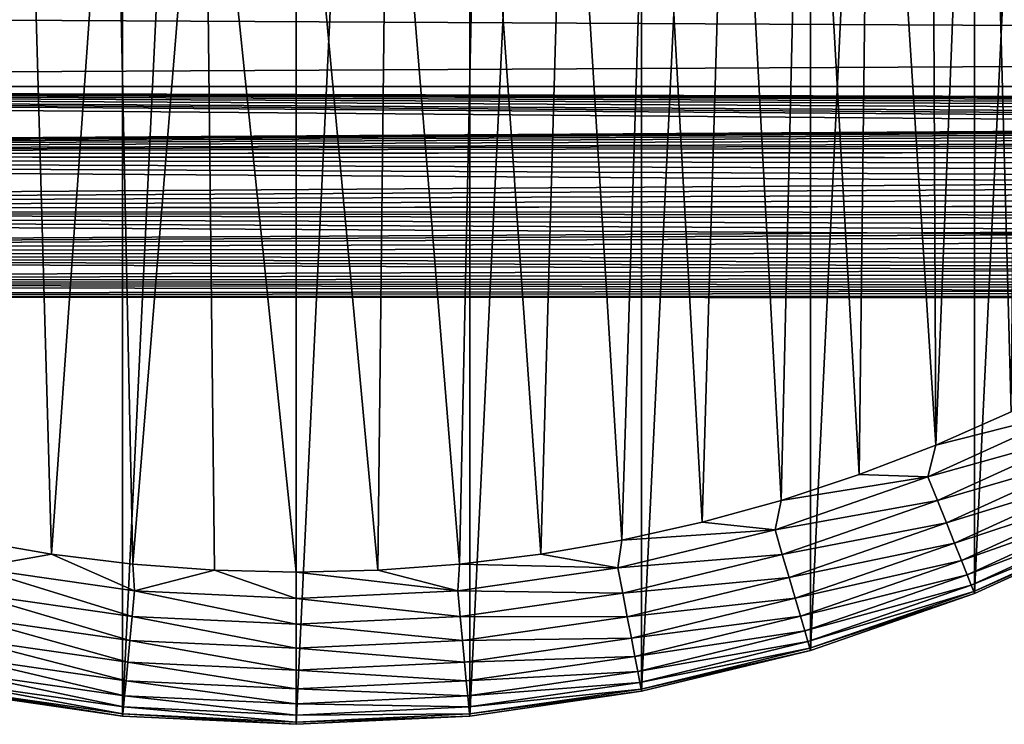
# Model space of a CAD drawing. Header units: millimetres. Extents: x -128 to 173, y -40 to 30.
# Tile 15 of 256: x -81 to -65, y -30 to -18. Entities that reach past the tile are written whole.
import ezdxf

# ---------------------------------------------------------------- set-up
doc = ezdxf.new("R2010")
doc.units = ezdxf.units.MM
doc.header["$LTSCALE"] = 56.728605
for name, color, linetype in [('187', 7, 'CONTINUOUS'), ('188', 7, 'CONTINUOUS'), ('189', 7, 'CONTINUOUS'), ('190', 7, 'CONTINUOUS'), ('191', 7, 'CONTINUOUS'), ('192', 7, 'CONTINUOUS'), ('4', 7, 'CONTINUOUS')]:
    doc.layers.add(name, color=color, linetype=linetype)

msp = doc.modelspace()

# ---------------------------------------------------------------- linework, layer by layer
at = {"layer": '187', "color": 7, "linetype": 'CONTINUOUS'}
for points in [[(-65.242, -6.5, -67.8), (-64.751, -24.864, -67.8), (-64.563, -5.149, -67.8), (-65.242, -6.5, -67.8)], [(-66.072, -7.763, -67.8), (-65.985, -25.41, -67.8), (-65.242, -6.5, -67.8), (-66.072, -7.763, -67.8)], [(-65.985, -25.41, -67.8), (-64.751, -24.864, -67.8), (-65.242, -6.5, -67.8), (-65.985, -25.41, -67.8)], [(-67.044, -8.921, -67.8), (-65.985, -25.41, -67.8), (-66.072, -7.763, -67.8), (-67.044, -8.921, -67.8)], [(-68.144, -9.959, -67.8), (-67.245, -25.896, -67.8), (-67.044, -8.921, -67.8), (-68.144, -9.959, -67.8)], [(-67.245, -25.896, -67.8), (-65.985, -25.41, -67.8), (-67.044, -8.921, -67.8), (-67.245, -25.896, -67.8)], [(-69.356, -10.861, -67.8), (-68.527, -26.319, -67.8), (-68.144, -9.959, -67.8), (-69.356, -10.861, -67.8)], [(-68.527, -26.319, -67.8), (-67.245, -25.896, -67.8), (-68.144, -9.959, -67.8), (-68.527, -26.319, -67.8)], [(-70.666, -11.617, -67.8), (-69.828, -26.678, -67.8), (-69.356, -10.861, -67.8), (-70.666, -11.617, -67.8)], [(-69.828, -26.678, -67.8), (-68.527, -26.319, -67.8), (-69.356, -10.861, -67.8), (-69.828, -26.678, -67.8)], [(-82.334, -11.617, -67.8), (-81.853, -26.974, -67.8), (-80.946, -12.216, -67.8), (-82.334, -11.617, -67.8)], [(-72.054, -12.216, -67.8), (-71.147, -26.974, -67.8), (-70.666, -11.617, -67.8), (-72.054, -12.216, -67.8)], [(-71.147, -26.974, -67.8), (-69.828, -26.678, -67.8), (-70.666, -11.617, -67.8), (-71.147, -26.974, -67.8)], [(-81.853, -26.974, -67.8), (-80.523, -27.204, -67.8), (-80.946, -12.216, -67.8), (-81.853, -26.974, -67.8)], [(-80.946, -12.216, -67.8), (-80.523, -27.204, -67.8), (-79.498, -12.65, -67.8), (-80.946, -12.216, -67.8)], [(-73.502, -12.65, -67.8), (-72.477, -27.204, -67.8), (-72.054, -12.216, -67.8), (-73.502, -12.65, -67.8)], [(-72.477, -27.204, -67.8), (-71.147, -26.974, -67.8), (-72.054, -12.216, -67.8), (-72.477, -27.204, -67.8)], [(-80.523, -27.204, -67.8), (-79.184, -27.369, -67.8), (-79.498, -12.65, -67.8), (-80.523, -27.204, -67.8)], [(-79.498, -12.65, -67.8), (-79.184, -27.369, -67.8), (-78.009, -12.912, -67.8), (-79.498, -12.65, -67.8)], [(-74.991, -12.912, -67.8), (-73.816, -27.369, -67.8), (-73.502, -12.65, -67.8), (-74.991, -12.912, -67.8)], [(-73.816, -27.369, -67.8), (-72.477, -27.204, -67.8), (-73.502, -12.65, -67.8), (-73.816, -27.369, -67.8)], [(-79.184, -27.369, -67.8), (-77.842, -27.467, -67.8), (-78.009, -12.912, -67.8), (-79.184, -27.369, -67.8)], [(-77.842, -27.467, -67.8), (-76.5, -27.5, -67.8), (-78.009, -12.912, -67.8), (-77.842, -27.467, -67.8)], [(-76.5, -27.5, -67.8), (-76.5, -13, -67.8), (-78.009, -12.912, -67.8), (-76.5, -27.5, -67.8)], [(-76.5, -13, -67.8), (-75.158, -27.467, -67.8), (-74.991, -12.912, -67.8), (-76.5, -13, -67.8)], [(-75.158, -27.467, -67.8), (-73.816, -27.369, -67.8), (-74.991, -12.912, -67.8), (-75.158, -27.467, -67.8)], [(-76.5, -27.5, -67.8), (-75.158, -27.467, -67.8), (-76.5, -13, -67.8), (-76.5, -27.5, -67.8)]]:
    msp.add_3dface(points, dxfattribs=at)
at = {"layer": '188', "color": 7, "linetype": 'CONTINUOUS'}
for points in [[(-79.352, 29.864, -78.8), (-76.5, 30, -78.8), (-79.352, -29.864, -78.8), (-79.352, 29.864, -78.8)], [(-79.352, -29.864, -78.8), (-76.5, 30, -78.8), (-76.5, -30, -78.8), (-79.352, -29.864, -78.8)], [(-76.5, -30, -78.8), (-76.5, 30, -78.8), (-73.648, 29.864, -78.8), (-76.5, -30, -78.8)], [(-82.178, 29.458, -78.8), (-79.352, 29.864, -78.8), (-82.178, -29.458, -78.8), (-82.178, 29.458, -78.8)], [(-82.178, -29.458, -78.8), (-79.352, 29.864, -78.8), (-79.352, -29.864, -78.8), (-82.178, -29.458, -78.8)], [(-73.648, -29.864, -78.8), (-76.5, -30, -78.8), (-73.648, 29.864, -78.8), (-73.648, -29.864, -78.8)], [(-70.822, 29.458, -78.8), (-73.648, -29.864, -78.8), (-73.648, 29.864, -78.8), (-70.822, 29.458, -78.8)], [(-70.822, -29.458, -78.8), (-73.648, -29.864, -78.8), (-70.822, 29.458, -78.8), (-70.822, -29.458, -78.8)], [(-68.048, 28.785, -78.8), (-70.822, -29.458, -78.8), (-70.822, 29.458, -78.8), (-68.048, 28.785, -78.8)], [(-68.048, -28.785, -78.8), (-70.822, -29.458, -78.8), (-68.048, 28.785, -78.8), (-68.048, -28.785, -78.8)], [(-65.35, 27.851, -78.8), (-68.048, -28.785, -78.8), (-68.048, 28.785, -78.8), (-65.35, 27.851, -78.8)], [(-65.35, -27.851, -78.8), (-68.048, -28.785, -78.8), (-65.35, 27.851, -78.8), (-65.35, -27.851, -78.8)], [(-62.753, 26.665, -78.8), (-65.35, -27.851, -78.8), (-65.35, 27.851, -78.8), (-62.753, 26.665, -78.8)], [(-62.753, -26.665, -78.8), (-65.35, -27.851, -78.8), (-62.753, 26.665, -78.8), (-62.753, -26.665, -78.8)]]:
    msp.add_3dface(points, dxfattribs=at)
at = {"layer": '189', "color": 7, "linetype": 'CONTINUOUS'}
for points in [[(-65.35, -27.851, -78.8), (-62.753, -26.665, -78.8), (-65.35, -27.851, -70.3), (-65.35, -27.851, -78.8)], [(-65.35, -27.851, -70.3), (-62.753, -26.665, -78.8), (-62.753, -26.665, -70.3), (-65.35, -27.851, -70.3)], [(-68.048, -28.785, -78.8), (-65.35, -27.851, -78.8), (-68.048, -28.785, -70.3), (-68.048, -28.785, -78.8)], [(-68.048, -28.785, -70.3), (-65.35, -27.851, -78.8), (-65.35, -27.851, -70.3), (-68.048, -28.785, -70.3)], [(-70.822, -29.458, -78.8), (-68.048, -28.785, -78.8), (-70.822, -29.458, -70.3), (-70.822, -29.458, -78.8)], [(-70.822, -29.458, -70.3), (-68.048, -28.785, -78.8), (-68.048, -28.785, -70.3), (-70.822, -29.458, -70.3)], [(-73.648, -29.864, -78.8), (-70.822, -29.458, -78.8), (-73.648, -29.864, -70.3), (-73.648, -29.864, -78.8)], [(-73.648, -29.864, -70.3), (-70.822, -29.458, -78.8), (-70.822, -29.458, -70.3), (-73.648, -29.864, -70.3)], [(-76.5, -30, -78.8), (-73.648, -29.864, -78.8), (-76.5, -30, -70.3), (-76.5, -30, -78.8)], [(-76.5, -30, -70.3), (-73.648, -29.864, -78.8), (-73.648, -29.864, -70.3), (-76.5, -30, -70.3)]]:
    msp.add_3dface(points, dxfattribs=at)
at = {"layer": '190', "color": 7, "linetype": 'CONTINUOUS'}
for points in [[(-82.178, -29.458, -78.8), (-79.352, -29.864, -78.8), (-82.178, -29.458, -70.3), (-82.178, -29.458, -78.8)], [(-82.178, -29.458, -70.3), (-79.352, -29.864, -78.8), (-79.352, -29.864, -70.3), (-82.178, -29.458, -70.3)], [(-79.352, -29.864, -78.8), (-76.5, -30, -78.8), (-79.352, -29.864, -70.3), (-79.352, -29.864, -78.8)], [(-76.5, -30, -78.8), (-76.5, -30, -70.3), (-79.352, -29.864, -70.3), (-76.5, -30, -78.8)]]:
    msp.add_3dface(points, dxfattribs=at)
at = {"layer": '191', "color": 7, "linetype": 'CONTINUOUS'}
for points in [[(-80.523, -27.204, -67.8), (-81.853, -26.974, -67.8), (-81.787, -27.429, -67.838), (-80.523, -27.204, -67.8)], [(-79.155, -27.808, -67.838), (-80.523, -27.204, -67.8), (-81.787, -27.429, -67.838), (-79.155, -27.808, -67.838)], [(-79.184, -27.369, -67.8), (-80.523, -27.204, -67.8), (-79.155, -27.808, -67.838), (-79.184, -27.369, -67.8)], [(-79.195, -28.227, -67.951), (-81.787, -27.429, -67.838), (-81.866, -27.843, -67.951), (-79.195, -28.227, -67.951)], [(-79.155, -27.808, -67.838), (-81.787, -27.429, -67.838), (-79.195, -28.227, -67.951), (-79.155, -27.808, -67.838)], [(-77.842, -27.467, -67.8), (-79.184, -27.369, -67.8), (-79.155, -27.808, -67.838), (-77.842, -27.467, -67.8)], [(-76.5, -27.934, -67.838), (-77.842, -27.467, -67.8), (-79.155, -27.808, -67.838), (-76.5, -27.934, -67.838)], [(-76.5, -27.5, -67.8), (-77.842, -27.467, -67.8), (-76.5, -27.934, -67.838), (-76.5, -27.5, -67.8)], [(-76.5, -28.355, -67.951), (-79.155, -27.808, -67.838), (-79.195, -28.227, -67.951), (-76.5, -28.355, -67.951)], [(-76.5, -27.934, -67.838), (-79.155, -27.808, -67.838), (-76.5, -28.355, -67.951), (-76.5, -27.934, -67.838)], [(-79.233, -28.621, -68.135), (-81.866, -27.843, -67.951), (-81.941, -28.231, -68.135), (-79.233, -28.621, -68.135)], [(-79.195, -28.227, -67.951), (-81.866, -27.843, -67.951), (-79.233, -28.621, -68.135), (-79.195, -28.227, -67.951)], [(-79.267, -28.976, -68.386), (-81.941, -28.231, -68.135), (-82.009, -28.582, -68.386), (-79.267, -28.976, -68.386)], [(-79.233, -28.621, -68.135), (-81.941, -28.231, -68.135), (-79.267, -28.976, -68.386), (-79.233, -28.621, -68.135)], [(-76.5, -28.751, -68.135), (-79.195, -28.227, -67.951), (-79.233, -28.621, -68.135), (-76.5, -28.751, -68.135)], [(-76.5, -28.355, -67.951), (-79.195, -28.227, -67.951), (-76.5, -28.751, -68.135), (-76.5, -28.355, -67.951)], [(-79.296, -29.283, -68.694), (-82.009, -28.582, -68.386), (-82.067, -28.885, -68.694), (-79.296, -29.283, -68.694)], [(-79.267, -28.976, -68.386), (-82.009, -28.582, -68.386), (-79.296, -29.283, -68.694), (-79.267, -28.976, -68.386)], [(-76.5, -29.108, -68.386), (-79.233, -28.621, -68.135), (-79.267, -28.976, -68.386), (-76.5, -29.108, -68.386)], [(-76.5, -28.751, -68.135), (-79.233, -28.621, -68.135), (-76.5, -29.108, -68.386), (-76.5, -28.751, -68.135)], [(-79.32, -29.532, -69.052), (-82.067, -28.885, -68.694), (-82.114, -29.13, -69.052), (-79.32, -29.532, -69.052)], [(-79.296, -29.283, -68.694), (-82.067, -28.885, -68.694), (-79.32, -29.532, -69.052), (-79.296, -29.283, -68.694)], [(-76.5, -29.416, -68.694), (-79.267, -28.976, -68.386), (-79.296, -29.283, -68.694), (-76.5, -29.416, -68.694)], [(-76.5, -29.108, -68.386), (-79.267, -28.976, -68.386), (-76.5, -29.416, -68.694), (-76.5, -29.108, -68.386)], [(-79.337, -29.715, -69.447), (-82.114, -29.13, -69.052), (-82.149, -29.311, -69.447), (-79.337, -29.715, -69.447)], [(-79.32, -29.532, -69.052), (-82.114, -29.13, -69.052), (-79.337, -29.715, -69.447), (-79.32, -29.532, -69.052)], [(-76.5, -29.666, -69.052), (-79.296, -29.283, -68.694), (-79.32, -29.532, -69.052), (-76.5, -29.666, -69.052)], [(-76.5, -29.416, -68.694), (-79.296, -29.283, -68.694), (-76.5, -29.666, -69.052), (-76.5, -29.416, -68.694)], [(-82.178, -29.458, -70.3), (-79.352, -29.864, -70.3), (-82.17, -29.421, -69.869), (-82.178, -29.458, -70.3)], [(-79.348, -29.827, -69.869), (-82.149, -29.311, -69.447), (-82.17, -29.421, -69.869), (-79.348, -29.827, -69.869)], [(-79.352, -29.864, -70.3), (-79.348, -29.827, -69.869), (-82.17, -29.421, -69.869), (-79.352, -29.864, -70.3)], [(-79.337, -29.715, -69.447), (-82.149, -29.311, -69.447), (-79.348, -29.827, -69.869), (-79.337, -29.715, -69.447)], [(-76.5, -29.85, -69.447), (-79.32, -29.532, -69.052), (-79.337, -29.715, -69.447), (-76.5, -29.85, -69.447)], [(-76.5, -29.666, -69.052), (-79.32, -29.532, -69.052), (-76.5, -29.85, -69.447), (-76.5, -29.666, -69.052)], [(-76.5, -29.963, -69.869), (-79.337, -29.715, -69.447), (-79.348, -29.827, -69.869), (-76.5, -29.963, -69.869)], [(-76.5, -29.85, -69.447), (-79.337, -29.715, -69.447), (-76.5, -29.963, -69.869), (-76.5, -29.85, -69.447)], [(-79.352, -29.864, -70.3), (-76.5, -30, -70.3), (-79.348, -29.827, -69.869), (-79.352, -29.864, -70.3)], [(-76.5, -30, -70.3), (-76.5, -29.963, -69.869), (-79.348, -29.827, -69.869), (-76.5, -30, -70.3)]]:
    msp.add_3dface(points, dxfattribs=at)
at = {"layer": '192', "color": 7, "linetype": 'CONTINUOUS'}
for points in [[(-63.7, -24.829, -67.838), (-65.985, -25.41, -67.8), (-66.118, -25.933, -67.838), (-63.7, -24.829, -67.838)], [(-63.7, -24.829, -67.838), (-66.118, -25.933, -67.838), (-63.507, -25.203, -67.951), (-63.7, -24.829, -67.838)], [(-64.751, -24.864, -67.8), (-65.985, -25.41, -67.8), (-63.7, -24.829, -67.838), (-64.751, -24.864, -67.8)], [(-63.507, -25.203, -67.951), (-66.118, -25.933, -67.838), (-65.961, -26.324, -67.951), (-63.507, -25.203, -67.951)], [(-63.507, -25.203, -67.951), (-65.961, -26.324, -67.951), (-63.326, -25.555, -68.135), (-63.507, -25.203, -67.951)], [(-65.985, -25.41, -67.8), (-67.245, -25.896, -67.8), (-66.118, -25.933, -67.838), (-65.985, -25.41, -67.8)], [(-63.326, -25.555, -68.135), (-65.961, -26.324, -67.951), (-65.814, -26.691, -68.135), (-63.326, -25.555, -68.135)], [(-63.326, -25.555, -68.135), (-65.814, -26.691, -68.135), (-63.162, -25.872, -68.386), (-63.326, -25.555, -68.135)], [(-63.162, -25.872, -68.386), (-65.814, -26.691, -68.135), (-65.682, -27.023, -68.386), (-63.162, -25.872, -68.386)], [(-63.162, -25.872, -68.386), (-65.682, -27.023, -68.386), (-63.021, -26.146, -68.694), (-63.162, -25.872, -68.386)], [(-66.118, -25.933, -67.838), (-68.527, -26.319, -67.8), (-68.63, -26.803, -67.838), (-66.118, -25.933, -67.838)], [(-66.118, -25.933, -67.838), (-68.63, -26.803, -67.838), (-65.961, -26.324, -67.951), (-66.118, -25.933, -67.838)], [(-67.245, -25.896, -67.8), (-68.527, -26.319, -67.8), (-66.118, -25.933, -67.838), (-67.245, -25.896, -67.8)], [(-63.021, -26.146, -68.694), (-65.682, -27.023, -68.386), (-65.567, -27.309, -68.694), (-63.021, -26.146, -68.694)], [(-63.021, -26.146, -68.694), (-65.567, -27.309, -68.694), (-62.906, -26.368, -69.052), (-63.021, -26.146, -68.694)], [(-68.527, -26.319, -67.8), (-69.828, -26.678, -67.8), (-68.63, -26.803, -67.838), (-68.527, -26.319, -67.8)], [(-65.961, -26.324, -67.951), (-68.63, -26.803, -67.838), (-68.511, -27.207, -67.951), (-65.961, -26.324, -67.951)], [(-65.961, -26.324, -67.951), (-68.511, -27.207, -67.951), (-65.814, -26.691, -68.135), (-65.961, -26.324, -67.951)], [(-62.906, -26.368, -69.052), (-65.567, -27.309, -68.694), (-65.474, -27.541, -69.052), (-62.906, -26.368, -69.052)], [(-62.906, -26.368, -69.052), (-65.474, -27.541, -69.052), (-62.822, -26.532, -69.447), (-62.906, -26.368, -69.052)], [(-62.822, -26.532, -69.447), (-65.474, -27.541, -69.052), (-65.406, -27.712, -69.447), (-62.822, -26.532, -69.447)], [(-62.822, -26.532, -69.447), (-65.406, -27.712, -69.447), (-62.77, -26.632, -69.869), (-62.822, -26.532, -69.447)], [(-69.828, -26.678, -67.8), (-71.147, -26.974, -67.8), (-68.63, -26.803, -67.838), (-69.828, -26.678, -67.8)], [(-65.814, -26.691, -68.135), (-68.511, -27.207, -67.951), (-68.4, -27.586, -68.135), (-65.814, -26.691, -68.135)], [(-65.814, -26.691, -68.135), (-68.4, -27.586, -68.135), (-65.682, -27.023, -68.386), (-65.814, -26.691, -68.135)], [(-62.77, -26.632, -69.869), (-65.406, -27.712, -69.447), (-65.364, -27.816, -69.869), (-62.77, -26.632, -69.869)], [(-62.753, -26.665, -70.3), (-62.77, -26.632, -69.869), (-65.364, -27.816, -69.869), (-62.753, -26.665, -70.3)], [(-65.35, -27.851, -70.3), (-62.753, -26.665, -70.3), (-65.364, -27.816, -69.869), (-65.35, -27.851, -70.3)], [(-68.63, -26.803, -67.838), (-71.147, -26.974, -67.8), (-71.213, -27.429, -67.838), (-68.63, -26.803, -67.838)], [(-68.63, -26.803, -67.838), (-71.213, -27.429, -67.838), (-68.511, -27.207, -67.951), (-68.63, -26.803, -67.838)], [(-71.147, -26.974, -67.8), (-72.477, -27.204, -67.8), (-71.213, -27.429, -67.838), (-71.147, -26.974, -67.8)], [(-65.682, -27.023, -68.386), (-68.4, -27.586, -68.135), (-68.299, -27.929, -68.386), (-65.682, -27.023, -68.386)], [(-65.682, -27.023, -68.386), (-68.299, -27.929, -68.386), (-65.567, -27.309, -68.694), (-65.682, -27.023, -68.386)], [(-72.477, -27.204, -67.8), (-73.816, -27.369, -67.8), (-71.213, -27.429, -67.838), (-72.477, -27.204, -67.8)], [(-68.511, -27.207, -67.951), (-71.213, -27.429, -67.838), (-71.134, -27.843, -67.951), (-68.511, -27.207, -67.951)], [(-68.511, -27.207, -67.951), (-71.134, -27.843, -67.951), (-68.4, -27.586, -68.135), (-68.511, -27.207, -67.951)], [(-65.567, -27.309, -68.694), (-68.299, -27.929, -68.386), (-68.212, -28.225, -68.694), (-65.567, -27.309, -68.694)], [(-65.567, -27.309, -68.694), (-68.212, -28.225, -68.694), (-65.474, -27.541, -69.052), (-65.567, -27.309, -68.694)], [(-75.158, -27.467, -67.8), (-76.5, -27.5, -67.8), (-73.845, -27.808, -67.838), (-75.158, -27.467, -67.8)], [(-76.5, -27.5, -67.8), (-76.5, -27.934, -67.838), (-73.845, -27.808, -67.838), (-76.5, -27.5, -67.8)], [(-73.816, -27.369, -67.8), (-75.158, -27.467, -67.8), (-73.845, -27.808, -67.838), (-73.816, -27.369, -67.8)], [(-71.213, -27.429, -67.838), (-73.816, -27.369, -67.8), (-73.845, -27.808, -67.838), (-71.213, -27.429, -67.838)], [(-71.213, -27.429, -67.838), (-73.845, -27.808, -67.838), (-71.134, -27.843, -67.951), (-71.213, -27.429, -67.838)], [(-68.4, -27.586, -68.135), (-71.134, -27.843, -67.951), (-71.059, -28.231, -68.135), (-68.4, -27.586, -68.135)], [(-68.4, -27.586, -68.135), (-71.059, -28.231, -68.135), (-68.299, -27.929, -68.386), (-68.4, -27.586, -68.135)], [(-65.474, -27.541, -69.052), (-68.212, -28.225, -68.694), (-68.142, -28.464, -69.052), (-65.474, -27.541, -69.052)], [(-65.474, -27.541, -69.052), (-68.142, -28.464, -69.052), (-65.406, -27.712, -69.447), (-65.474, -27.541, -69.052)], [(-73.845, -27.808, -67.838), (-76.5, -27.934, -67.838), (-73.805, -28.227, -67.951), (-73.845, -27.808, -67.838)], [(-71.134, -27.843, -67.951), (-73.845, -27.808, -67.838), (-73.805, -28.227, -67.951), (-71.134, -27.843, -67.951)], [(-65.406, -27.712, -69.447), (-68.142, -28.464, -69.052), (-68.09, -28.641, -69.447), (-65.406, -27.712, -69.447)], [(-65.406, -27.712, -69.447), (-68.09, -28.641, -69.447), (-65.364, -27.816, -69.869), (-65.406, -27.712, -69.447)], [(-65.364, -27.816, -69.869), (-68.09, -28.641, -69.447), (-68.059, -28.749, -69.869), (-65.364, -27.816, -69.869)], [(-65.35, -27.851, -70.3), (-65.364, -27.816, -69.869), (-68.059, -28.749, -69.869), (-65.35, -27.851, -70.3)], [(-76.5, -27.934, -67.838), (-76.5, -28.355, -67.951), (-73.805, -28.227, -67.951), (-76.5, -27.934, -67.838)], [(-71.134, -27.843, -67.951), (-73.805, -28.227, -67.951), (-71.059, -28.231, -68.135), (-71.134, -27.843, -67.951)], [(-68.299, -27.929, -68.386), (-71.059, -28.231, -68.135), (-70.991, -28.582, -68.386), (-68.299, -27.929, -68.386)], [(-68.299, -27.929, -68.386), (-70.991, -28.582, -68.386), (-68.212, -28.225, -68.694), (-68.299, -27.929, -68.386)], [(-68.048, -28.785, -70.3), (-65.35, -27.851, -70.3), (-68.059, -28.749, -69.869), (-68.048, -28.785, -70.3)], [(-73.805, -28.227, -67.951), (-76.5, -28.355, -67.951), (-73.767, -28.621, -68.135), (-73.805, -28.227, -67.951)], [(-71.059, -28.231, -68.135), (-73.805, -28.227, -67.951), (-73.767, -28.621, -68.135), (-71.059, -28.231, -68.135)], [(-71.059, -28.231, -68.135), (-73.767, -28.621, -68.135), (-70.991, -28.582, -68.386), (-71.059, -28.231, -68.135)], [(-68.212, -28.225, -68.694), (-70.991, -28.582, -68.386), (-70.933, -28.885, -68.694), (-68.212, -28.225, -68.694)], [(-68.212, -28.225, -68.694), (-70.933, -28.885, -68.694), (-68.142, -28.464, -69.052), (-68.212, -28.225, -68.694)], [(-76.5, -28.355, -67.951), (-76.5, -28.751, -68.135), (-73.767, -28.621, -68.135), (-76.5, -28.355, -67.951)], [(-68.142, -28.464, -69.052), (-70.933, -28.885, -68.694), (-70.886, -29.13, -69.052), (-68.142, -28.464, -69.052)], [(-68.142, -28.464, -69.052), (-70.886, -29.13, -69.052), (-68.09, -28.641, -69.447), (-68.142, -28.464, -69.052)], [(-73.767, -28.621, -68.135), (-76.5, -28.751, -68.135), (-73.733, -28.976, -68.386), (-73.767, -28.621, -68.135)], [(-70.991, -28.582, -68.386), (-73.767, -28.621, -68.135), (-73.733, -28.976, -68.386), (-70.991, -28.582, -68.386)], [(-70.991, -28.582, -68.386), (-73.733, -28.976, -68.386), (-70.933, -28.885, -68.694), (-70.991, -28.582, -68.386)], [(-68.09, -28.641, -69.447), (-70.886, -29.13, -69.052), (-70.851, -29.311, -69.447), (-68.09, -28.641, -69.447)], [(-68.09, -28.641, -69.447), (-70.851, -29.311, -69.447), (-68.059, -28.749, -69.869), (-68.09, -28.641, -69.447)], [(-76.5, -28.751, -68.135), (-76.5, -29.108, -68.386), (-73.733, -28.976, -68.386), (-76.5, -28.751, -68.135)], [(-68.059, -28.749, -69.869), (-70.851, -29.311, -69.447), (-70.83, -29.421, -69.869), (-68.059, -28.749, -69.869)], [(-68.048, -28.785, -70.3), (-68.059, -28.749, -69.869), (-70.83, -29.421, -69.869), (-68.048, -28.785, -70.3)], [(-70.822, -29.458, -70.3), (-68.048, -28.785, -70.3), (-70.83, -29.421, -69.869), (-70.822, -29.458, -70.3)], [(-70.933, -28.885, -68.694), (-73.733, -28.976, -68.386), (-73.704, -29.283, -68.694), (-70.933, -28.885, -68.694)], [(-70.933, -28.885, -68.694), (-73.704, -29.283, -68.694), (-70.886, -29.13, -69.052), (-70.933, -28.885, -68.694)], [(-73.733, -28.976, -68.386), (-76.5, -29.108, -68.386), (-73.704, -29.283, -68.694), (-73.733, -28.976, -68.386)], [(-76.5, -29.108, -68.386), (-76.5, -29.416, -68.694), (-73.704, -29.283, -68.694), (-76.5, -29.108, -68.386)], [(-73.704, -29.283, -68.694), (-76.5, -29.416, -68.694), (-73.68, -29.532, -69.052), (-73.704, -29.283, -68.694)], [(-70.886, -29.13, -69.052), (-73.704, -29.283, -68.694), (-73.68, -29.532, -69.052), (-70.886, -29.13, -69.052)], [(-70.886, -29.13, -69.052), (-73.68, -29.532, -69.052), (-70.851, -29.311, -69.447), (-70.886, -29.13, -69.052)], [(-76.5, -29.416, -68.694), (-76.5, -29.666, -69.052), (-73.68, -29.532, -69.052), (-76.5, -29.416, -68.694)], [(-70.851, -29.311, -69.447), (-73.68, -29.532, -69.052), (-73.663, -29.715, -69.447), (-70.851, -29.311, -69.447)], [(-70.851, -29.311, -69.447), (-73.663, -29.715, -69.447), (-70.83, -29.421, -69.869), (-70.851, -29.311, -69.447)], [(-70.83, -29.421, -69.869), (-73.663, -29.715, -69.447), (-73.652, -29.827, -69.869), (-70.83, -29.421, -69.869)], [(-70.822, -29.458, -70.3), (-70.83, -29.421, -69.869), (-73.652, -29.827, -69.869), (-70.822, -29.458, -70.3)], [(-73.68, -29.532, -69.052), (-76.5, -29.666, -69.052), (-73.663, -29.715, -69.447), (-73.68, -29.532, -69.052)], [(-73.648, -29.864, -70.3), (-70.822, -29.458, -70.3), (-73.652, -29.827, -69.869), (-73.648, -29.864, -70.3)], [(-76.5, -29.666, -69.052), (-76.5, -29.85, -69.447), (-73.663, -29.715, -69.447), (-76.5, -29.666, -69.052)], [(-73.663, -29.715, -69.447), (-76.5, -29.85, -69.447), (-73.652, -29.827, -69.869), (-73.663, -29.715, -69.447)], [(-76.5, -29.963, -69.869), (-73.648, -29.864, -70.3), (-73.652, -29.827, -69.869), (-76.5, -29.963, -69.869)], [(-76.5, -29.85, -69.447), (-76.5, -29.963, -69.869), (-73.652, -29.827, -69.869), (-76.5, -29.85, -69.447)], [(-76.5, -30, -70.3), (-73.648, -29.864, -70.3), (-76.5, -29.963, -69.869), (-76.5, -30, -70.3)]]:
    msp.add_3dface(points, dxfattribs=at)
at = {"layer": '4', "color": 7, "linetype": 'CONTINUOUS'}
for points in [[(127.5, -19.519, 12.166), (127.5, -18.188, 14.078), (-127.5, -19.519, 12.166), (127.5, -19.519, 12.166)], [(-127.5, -19.519, 12.166), (127.5, -18.188, 14.078), (-127.5, -18.188, 14.078), (-127.5, -19.519, 12.166)], [(127.5, -18.188, -14.078), (127.5, -19.519, -12.166), (-127.5, -18.188, -14.078), (127.5, -18.188, -14.078)], [(-127.5, -18.188, -14.078), (127.5, -19.519, -12.166), (-127.5, -19.519, -12.166), (-127.5, -18.188, -14.078)], [(127.5, -19.519, 12.166), (-127.5, -19.519, 12.166), (-0.009, -19.848, 11.622), (127.5, -19.519, 12.166)], [(-127.5, -19.519, -12.166), (127.5, -19.519, -12.166), (0.009, -19.848, -11.622), (-127.5, -19.519, -12.166)], [(-127.5, -20.65, -10.129), (-127.5, -19.519, -12.166), (-5.571, -20.56, -10.309), (-127.5, -20.65, -10.129)], [(-5.571, -20.56, -10.309), (-127.5, -19.519, -12.166), (-4.964, -20.415, -10.593), (-5.571, -20.56, -10.309)], [(-4.964, -20.415, -10.593), (-127.5, -19.519, -12.166), (-4.662, -20.349, -10.719), (-4.964, -20.415, -10.593)], [(-4.662, -20.349, -10.719), (-127.5, -19.519, -12.166), (-4.351, -20.285, -10.84), (-4.662, -20.349, -10.719)], [(-4.351, -20.285, -10.84), (-127.5, -19.519, -12.166), (-3.733, -20.171, -11.052), (-4.351, -20.285, -10.84)], [(-3.733, -20.171, -11.052), (-127.5, -19.519, -12.166), (-3.11, -20.072, -11.229), (-3.733, -20.171, -11.052)], [(-3.11, -20.072, -11.229), (-127.5, -19.519, -12.166), (-2.486, -19.992, -11.373), (-3.11, -20.072, -11.229)], [(-2.486, -19.992, -11.373), (-127.5, -19.519, -12.166), (-1.863, -19.929, -11.483), (-2.486, -19.992, -11.373)], [(-1.863, -19.929, -11.483), (-127.5, -19.519, -12.166), (-1.24, -19.884, -11.56), (-1.863, -19.929, -11.483)], [(-1.24, -19.884, -11.56), (-127.5, -19.519, -12.166), (-0.615, -19.857, -11.607), (-1.24, -19.884, -11.56)], [(-0.615, -19.857, -11.607), (-127.5, -19.519, -12.166), (0.009, -19.848, -11.622), (-0.615, -19.857, -11.607)], [(-127.5, -19.519, 12.166), (-127.5, -20.65, 10.129), (-0.009, -19.848, 11.622), (-127.5, -19.519, 12.166)], [(-0.009, -19.848, 11.622), (-127.5, -20.65, 10.129), (-0.632, -19.857, 11.606), (-0.009, -19.848, 11.622)], [(-0.632, -19.857, 11.606), (-127.5, -20.65, 10.129), (-1.255, -19.884, 11.559), (-0.632, -19.857, 11.606)], [(-1.255, -19.884, 11.559), (-127.5, -20.65, 10.129), (-1.879, -19.93, 11.48), (-1.255, -19.884, 11.559)], [(-1.879, -19.93, 11.48), (-127.5, -20.65, 10.129), (-2.504, -19.994, 11.369), (-1.879, -19.93, 11.48)], [(-2.504, -19.994, 11.369), (-127.5, -20.65, 10.129), (-3.128, -20.075, 11.225), (-2.504, -19.994, 11.369)], [(-3.128, -20.075, 11.225), (-127.5, -20.65, 10.129), (-3.749, -20.173, 11.047), (-3.128, -20.075, 11.225)], [(-3.749, -20.173, 11.047), (-127.5, -20.65, 10.129), (-4.366, -20.288, 10.834), (-3.749, -20.173, 11.047)], [(-4.366, -20.288, 10.834), (-127.5, -20.65, 10.129), (-4.662, -20.349, 10.719), (-4.366, -20.288, 10.834)], [(-4.662, -20.349, 10.719), (-127.5, -20.65, 10.129), (-4.98, -20.419, 10.586), (-4.662, -20.349, 10.719)], [(-4.98, -20.419, 10.586), (-127.5, -20.65, 10.129), (-5.586, -20.564, 10.302), (-4.98, -20.419, 10.586)], [(-6.166, -20.717, -9.99), (-127.5, -20.65, -10.129), (-5.571, -20.56, -10.309), (-6.166, -20.717, -9.99)], [(-5.586, -20.564, 10.302), (-127.5, -20.65, 10.129), (-6.18, -20.721, 9.982), (-5.586, -20.564, 10.302)], [(-127.5, -21.568, -7.988), (-127.5, -20.65, -10.129), (-8.363, -21.419, -8.379), (-127.5, -21.568, -7.988)], [(-8.363, -21.419, -8.379), (-127.5, -20.65, -10.129), (-7.849, -21.238, -8.828), (-8.363, -21.419, -8.379)], [(-7.849, -21.238, -8.828), (-127.5, -20.65, -10.129), (-7.309, -21.059, -9.248), (-7.849, -21.238, -8.828)], [(-7.309, -21.059, -9.248), (-127.5, -20.65, -10.129), (-6.747, -20.884, -9.636), (-7.309, -21.059, -9.248)], [(-6.747, -20.884, -9.636), (-127.5, -20.65, -10.129), (-6.166, -20.717, -9.99), (-6.747, -20.884, -9.636)], [(-127.5, -20.65, 10.129), (-127.5, -21.568, 7.988), (-6.18, -20.721, 9.982), (-127.5, -20.65, 10.129)], [(-6.18, -20.721, 9.982), (-127.5, -21.568, 7.988), (-6.759, -20.888, 9.628), (-6.18, -20.721, 9.982)], [(-6.759, -20.888, 9.628), (-127.5, -21.568, 7.988), (-7.32, -21.062, 9.24), (-6.759, -20.888, 9.628)], [(-7.32, -21.062, 9.24), (-127.5, -21.568, 7.988), (-7.858, -21.242, 8.82), (-7.32, -21.062, 9.24)], [(-7.858, -21.242, 8.82), (-127.5, -21.568, 7.988), (-8.371, -21.422, 8.371), (-7.858, -21.242, 8.82)], [(-8.848, -21.599, -7.904), (-127.5, -21.568, -7.988), (-8.363, -21.419, -8.379), (-8.848, -21.599, -7.904)], [(-8.371, -21.422, 8.371), (-127.5, -21.568, 7.988), (-8.855, -21.602, 7.896), (-8.371, -21.422, 8.371)], [(-127.5, -22.266, -5.765), (-127.5, -21.568, -7.988), (-10.455, -22.255, -5.806), (-127.5, -22.266, -5.765)], [(-10.455, -22.255, -5.806), (-127.5, -21.568, -7.988), (-10.105, -22.105, -6.354), (-10.455, -22.255, -5.806)], [(-10.105, -22.105, -6.354), (-127.5, -21.568, -7.988), (-9.72, -21.944, -6.888), (-10.105, -22.105, -6.354)], [(-9.72, -21.944, -6.888), (-127.5, -21.568, -7.988), (-9.301, -21.775, -7.406), (-9.72, -21.944, -6.888)], [(-9.301, -21.775, -7.406), (-127.5, -21.568, -7.988), (-9.069, -21.684, -7.668), (-9.301, -21.775, -7.406)], [(-9.069, -21.684, -7.668), (-127.5, -21.568, -7.988), (-8.848, -21.599, -7.904), (-9.069, -21.684, -7.668)], [(-127.5, -21.568, 7.988), (-127.5, -22.266, 5.765), (-8.855, -21.602, 7.896), (-127.5, -21.568, 7.988)], [(-8.855, -21.602, 7.896), (-127.5, -22.266, 5.765), (-9.069, -21.684, 7.668), (-8.855, -21.602, 7.896)], [(-9.069, -21.684, 7.668), (-127.5, -22.266, 5.765), (-9.308, -21.778, 7.398), (-9.069, -21.684, 7.668)], [(-9.308, -21.778, 7.398), (-127.5, -22.266, 5.765), (-9.727, -21.947, 6.88), (-9.308, -21.778, 7.398)], [(-9.727, -21.947, 6.88), (-127.5, -22.266, 5.765), (-10.111, -22.107, 6.346), (-9.727, -21.947, 6.88)], [(-10.111, -22.107, 6.346), (-127.5, -22.266, 5.765), (-10.46, -22.257, 5.798), (-10.111, -22.107, 6.346)], [(-10.769, -22.394, -5.247), (-127.5, -22.266, -5.765), (-10.455, -22.255, -5.806), (-10.769, -22.394, -5.247)], [(-10.46, -22.257, 5.798), (-127.5, -22.266, 5.765), (-10.773, -22.395, 5.239), (-10.46, -22.257, 5.798)], [(-127.5, -22.735, -3.483), (-127.5, -22.266, -5.765), (-11.501, -22.728, -3.526), (-127.5, -22.735, -3.483)], [(-11.501, -22.728, -3.526), (-127.5, -22.266, -5.765), (-11.291, -22.631, -4.105), (-11.501, -22.728, -3.526)], [(-11.291, -22.631, -4.105), (-127.5, -22.266, -5.765), (-11.048, -22.519, -4.68), (-11.291, -22.631, -4.105)], [(-11.048, -22.519, -4.68), (-127.5, -22.266, -5.765), (-10.769, -22.394, -5.247), (-11.048, -22.519, -4.68)], [(-127.5, -22.266, 5.765), (-127.5, -22.735, 3.483), (-10.773, -22.395, 5.239), (-127.5, -22.266, 5.765)], [(-10.773, -22.395, 5.239), (-127.5, -22.735, 3.483), (-11.051, -22.521, 4.672), (-10.773, -22.395, 5.239)], [(-11.051, -22.521, 4.672), (-127.5, -22.735, 3.483), (-11.294, -22.632, 4.097), (-11.051, -22.521, 4.672)], [(-11.294, -22.632, 4.097), (-127.5, -22.735, 3.483), (-11.503, -22.729, 3.518), (-11.294, -22.632, 4.097)], [(-11.676, -22.811, -2.943), (-127.5, -22.735, -3.483), (-11.501, -22.728, -3.526), (-11.676, -22.811, -2.943)], [(-11.503, -22.729, 3.518), (-127.5, -22.735, 3.483), (-11.678, -22.812, 2.935), (-11.503, -22.729, 3.518)], [(-127.5, -22.97, -1.165), (-127.5, -22.735, -3.483), (-12.007, -22.97, -1.18), (-127.5, -22.97, -1.165)], [(-12.007, -22.97, -1.18), (-127.5, -22.735, -3.483), (-11.819, -22.879, -2.358), (-12.007, -22.97, -1.18)], [(-11.819, -22.879, -2.358), (-127.5, -22.735, -3.483), (-11.676, -22.811, -2.943), (-11.819, -22.879, -2.358)], [(-127.5, -22.735, 3.483), (-127.5, -22.97, 1.165), (-11.678, -22.812, 2.935), (-127.5, -22.735, 3.483)], [(-11.678, -22.812, 2.935), (-127.5, -22.97, 1.165), (-11.821, -22.88, 2.349), (-11.678, -22.812, 2.935)], [(-11.821, -22.88, 2.349), (-127.5, -22.97, 1.165), (-12.008, -22.97, 1.173), (-11.821, -22.88, 2.349)], [(-127.5, -22.97, 1.165), (-127.5, -22.97, -1.165), (-12.07, -23), (-127.5, -22.97, 1.165)], [(-12.07, -23), (-127.5, -22.97, -1.165), (-12.007, -22.97, -1.18), (-12.07, -23)], [(-12.008, -22.97, 1.173), (-127.5, -22.97, 1.165), (-12.07, -23), (-12.008, -22.97, 1.173)]]:
    msp.add_3dface(points, dxfattribs=at)

doc.saveas('drawing.dxf')
